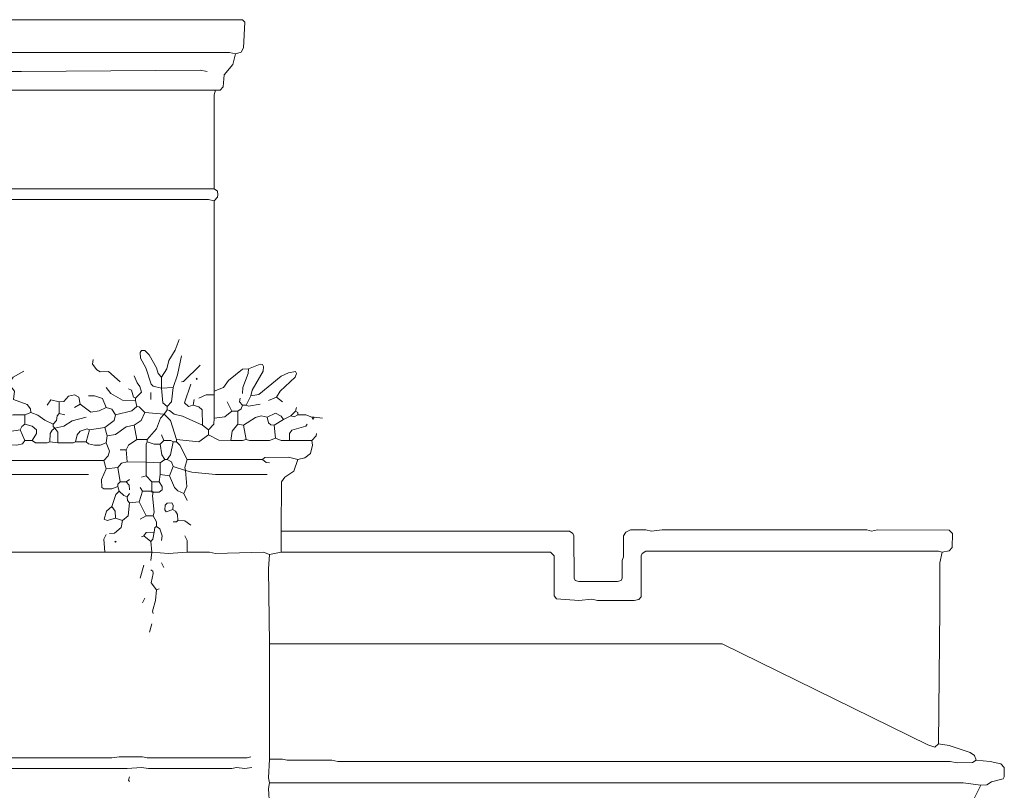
# Model space of a CAD drawing. Header units: millimetres. Extents: x 11 to 20000, y -4 to 8232.
# Tile 54 of 54: x 16439 to 19596, y 5726 to 8198. Entities that reach past the tile are written whole.
import ezdxf

# ---------------------------------------------------------------- set-up
doc = ezdxf.new("R2010")
doc.units = ezdxf.units.MM
doc.layers.add('ARCHITECTURE', color=7, linetype='Continuous', lineweight=13)
doc.layers.add('PLANTING', color=7, linetype='Continuous', lineweight=13)

msp = doc.modelspace()

# ---------------------------------------------------------------- linework, layer by layer
at = {"layer": 'ARCHITECTURE', "color": 7, "lineweight": 13}
for points in [[(17130.46946, 8088.23529), (17149.17353, 8093.21041), (17156.71448, 8107.08891), (17160.4802, 8190.03857), (17153.08552, 8197.58676), (16263.1957, 8197.58676), (16233.03167, 8197.58676), (16218.10294, 8197.58676), (16214.33314, 8186.27443), (16214.32624, 8110.85973), (16225.49615, 8093.21041), (16248.11652, 8088.23529)], [(17130.46946, 8088.23529), (17111.61199, 8092.00611), (16259.42873, 8091.99955), (16248.11652, 8088.23529)], [(17130.46946, 8088.23529), (17121.73529, 8054.29864), (17093.81652, 8020.36188), (17091.556, 7982.65464), (17081.44796, 7971.34242), (17066.36312, 7971.34242)], [(17039.97172, 8031.67421), (17017.34729, 8035.44502), (16444.19118, 8031.67421), (16425.33937, 8031.67421), (16334.84163, 8031.67421)], [(17066.36312, 7971.34242), (17055.0509, 7971.34242), (16410.25452, 7971.34242), (16383.86312, 7971.34242), (16357.46606, 7971.34242), (16315.98982, 7971.34242)], [(17066.36312, 7971.34242), (17062.60023, 7956.25939), (17062.59615, 7654.60034)], [(16319.75679, 7654.60034), (16342.38122, 7654.60034), (16395.17534, 7654.60034), (16990.95023, 7654.60034), (17043.73869, 7654.60034), (17062.59615, 7654.60034)], [(17062.59423, 7616.89287), (17072.70283, 7628.2052), (17073.9, 7635.74661), (17072.70283, 7647.05882), (17062.59615, 7654.60034)], [(16323.52941, 7620.66369), (16512.06448, 7620.66369), (16534.68891, 7620.66369), (16579.93778, 7620.66369), (16595.02262, 7620.66369), (16662.89593, 7620.66369), (16681.74774, 7620.66369), (16768.47851, 7620.66369), (16787.33032, 7620.66369), (17043.73869, 7620.65713), (17062.59423, 7616.89287)], [(19396.67986, 6489.44186), (19419.3043, 6494.41686), (19429.4138, 6504.52489), (19430.46324, 6549.76719), (19419.3043, 6560.02998), (19189.29299, 6561.07941), (19170.43552, 6557.46991), (19155.35633, 6561.07941), (18499.24774, 6561.07941), (18465.31109, 6557.3155), (18446.45362, 6560.93767), (18397.43778, 6560.93767), (18382.35984, 6553.39638), (18374.96663, 6542.23201), (18374.66414, 6474.35905), (18371.18846, 6463.04683), (18370.88744, 6406.48575), (18367.11482, 6399.09876), (18355.95588, 6395.18009), (18231.52149, 6395.18009), (18220.36538, 6399.09876), (18216.59559, 6406.48575), (18216.2862, 6542.23201), (18212.5164, 6549.76719), (18201.35747, 6557.31527), (17277.52828, 6557.3155)], [(19396.67986, 6489.44186), (19385.36765, 6493.20611), (18446.45362, 6493.05803), (18435.29751, 6485.66471), (18431.52771, 6478.12964), (18431.21833, 6346.16041), (18423.82511, 6337.71731), (18408.75, 6334.84163), (18291.8552, 6334.84819), (18273.00339, 6338.59932), (18231.52149, 6334.84819), (18159.88529, 6339.81663), (18152.49208, 6349.92466), (18152.18269, 6478.12964), (18141.02376, 6489.2871), (17277.52828, 6489.44186)], [(19396.67986, 6489.44186), (19389.28801, 6455.5052), (19389.14027, 6327.30023), (19389.14027, 6308.44638), (19385.36765, 5874.81154)], [(19385.36765, 5874.81154), (19374.05136, 5863.80215), (19351.431, 5872.23179), (18691.55543, 6195.17602), (17239.819, 6195.32421)], [(17239.819, 6195.32421), (17239.819, 5825.79186)], [(19385.36765, 5874.81154), (19419.3043, 5869.99095), (19487.1776, 5847.36652), (19501.20611, 5837.09751), (19506.03507, 5822.02104)], [(16074.66063, 5833.33326), (16089.74548, 5829.56267), (16168.931, 5829.71086), (16187.78281, 5833.33326), (16221.71946, 5829.56923), (16734.54186, 5829.56923), (16757.16629, 5833.33326), (16832.57919, 5833.18507), (16847.66403, 5829.56923), (17168.17308, 5829.56923), (17179.48529, 5833.33326)], [(17239.819, 5750.37715), (17236.04638, 5765.45995), (17239.819, 5825.79186)], [(19506.03507, 5822.02104), (19494.72285, 5814.63428), (19445.70136, 5814.47964), (19423.07692, 5818.24389), (17458.52376, 5818.25701), (17439.66629, 5822.01448), (17296.38009, 5822.0276), (17281.29525, 5825.64378), (17239.819, 5825.79186)], [(19506.03507, 5822.02104), (19551.28394, 5818.10238), (19585.22059, 5810.55407), (19596.3767, 5799.39661), (19596.3767, 5769.23733), (19592.6069, 5762.74581), (19555.0509, 5752.95667), (19539.97172, 5743.89186), (19521.11425, 5742.83552)], [(16074.66063, 5799.39661), (16089.74548, 5795.6259), (16187.78281, 5795.6259), (16199.09502, 5795.6259), (16217.94683, 5795.6259), (16738.30882, 5795.6259), (16760.93326, 5795.6259), (16783.55769, 5795.92229), (16828.80656, 5799.39661), (16851.431, 5795.63258), (17119.15724, 5795.63258), (17134.23643, 5799.24842), (17160.63348, 5795.92229), (17183.25792, 5799.39661)], [(16791.10294, 5754.14774), (16787.33032, 5757.91855), (16791.10294, 5769.23077)], [(17239.819, 5750.37715), (17236.04638, 5731.5233), (17239.80656, 5678.73303), (17236.05475, 5625.94276), (17239.819, 5610.85973)], [(17239.819, 5750.37715), (19464.55317, 5750.37059), (19521.11425, 5742.83552)], [(19521.11425, 5742.83552), (19498.34344, 5697.73473), (19464.55317, 5682.50385)]]:
    msp.add_lwpolyline(points, dxfattribs=at)
at = {"layer": 'PLANTING', "color": 7, "lineweight": 13}
for points in [[(17062.59423, 7616.89287), (17062.59423, 7017.34548), (17062.59423, 7006.03292)], [(16892.9129, 7051.28179), (16910.70837, 7077.67749), (16916.72624, 7104.0724), (16936.95622, 7138.00905), (16949.47398, 7171.9457)], [(16892.9129, 7051.28179), (16882.79649, 7062.59434), (16876.77862, 7081.44796), (16854.14729, 7122.92636), (16840.11878, 7136.80452), (16828.96267, 7136.80452), (16825.19287, 7130.46075), (16826.09457, 7111.61414), (16842.70113, 7081.44796), (16860.17206, 7028.66425), (16866.52274, 7022.31391), (16892.9129, 7015.46029)], [(16674.20814, 7107.84287), (16671.64106, 7092.76018), (16685.6681, 7074.05475), (16696.83258, 7068.4707), (16723.22964, 7068.93801), (16760.93326, 7036.1991)], [(16930.61652, 7017.34514), (16944.65192, 7058.82353), (16957.01357, 7119.15509)], [(17017.34729, 7088.98971), (16964.41516, 7037.40339), (16957.01357, 7036.1991)], [(17171.9457, 7077.67749), (17153.09389, 7076.47975), (17107.9914, 7039.96301), (17092.61244, 7017.5), (17062.59423, 7006.03292)], [(17171.9457, 7077.67749), (17171.79796, 7062.594), (17154.14887, 7017.34514), (17153.09389, 6998.49197)], [(17171.9457, 7077.67749), (17209.65498, 7092.60532), (17217.04129, 7091.55566), (17220.81109, 7085.21188), (17219.76719, 7070.13575), (17184.44819, 7009.80419), (17179.48529, 6990.95023)], [(16406.48756, 7024.88688), (16407.54253, 7036.1991), (16417.80385, 7051.27523), (16451.73643, 7070.13575)], [(16809.95475, 6983.40848), (16829.10351, 7002.41075), (16823.84095, 7021.1164), (16814.78235, 7032.42862), (16806.18213, 7055.05305)], [(16892.9129, 7051.28179), (16892.9129, 7015.46029)], [(17262.44344, 6987.17975), (17273.90339, 7006.03292), (17321.71934, 7051.28179), (17326.2431, 7062.58744), (17322.62104, 7068.92489), (17300.15271, 7065.30882), (17277.52828, 7053.99661), (17205.88235, 6995.77749), (17179.48529, 6990.95023)], [(16406.48756, 7024.88688), (16421.41346, 7006.03292), (16419.00939, 6979.79287), (16462.89808, 6963.49887), (16473.16086, 6949.47217), (16474.36086, 6938.15962)], [(16809.95475, 6975.86753), (16768.47851, 6976.92353), (16730.76923, 6998.63948), (16715.68439, 7017.34514)], [(16787.33032, 7013.57466), (16797.43835, 7009.64932), (16803.60407, 6987.33416), (16809.95475, 6983.40848)], [(16930.61652, 7017.34514), (16892.9129, 7015.46029)], [(16911.76471, 6957.01357), (16897.88541, 6968.32579), (16892.9129, 7015.46029)], [(16911.76471, 6957.01357), (16925.644, 6972.09627), (16930.61652, 7017.34514)], [(16987.1776, 7028.65735), (16966.80962, 6968.32579), (16979.63801, 6957.175), (16994.72285, 6960.78405)], [(16564.8586, 6972.09627), (16579.93371, 6973.30057), (16595.02952, 6989.75249), (16613.87443, 6994.56629), (16627.90294, 6987.03145), (16632.7319, 6964.55532)], [(16715.68439, 6953.2431), (16704.22579, 6982.35249), (16677.98077, 6990.80192), (16659.1233, 6990.95023)], [(16809.95475, 6975.86753), (16809.95475, 6983.40848)], [(16858.97624, 7002.26244), (16858.97624, 6979.63801)], [(16998.48982, 6979.63801), (16994.72285, 6960.78405)], [(17062.59423, 6994.7207), (17036.1991, 6994.57285), (17013.57466, 6983.40848)], [(17062.59423, 6994.7207), (17062.59423, 7006.03292)], [(17062.59423, 6994.7207), (17062.59423, 6975.86753), (17062.59615, 6919.30645)], [(17153.09389, 6960.78405), (17142.99129, 6972.09627), (17145.54864, 6983.40848)], [(17179.48529, 6990.95023), (17164.40611, 6960.78405)], [(17262.44344, 6987.17975), (17236.04638, 6975.86753)], [(17262.44344, 6987.17975), (17281.29525, 6972.09627)], [(16564.8586, 6972.09627), (16538.46844, 6978.42715), (16527.14932, 6960.78405)], [(16564.8586, 6972.09627), (16564.8586, 6934.38914)], [(16632.7319, 6964.55532), (16613.87443, 6953.2431)], [(16632.7319, 6964.55532), (16666.66855, 6938.32104), (16693.05995, 6942.98032), (16715.68439, 6953.2431)], [(16745.85407, 6930.61867), (16734.53348, 6948.41584), (16715.68439, 6953.2431)], [(16745.85407, 6930.61867), (16798.64253, 6943.12839), (16813.72738, 6957.01357)], [(16809.95475, 6975.86753), (16813.72738, 6957.01357)], [(16813.72738, 6957.01357), (16821.27387, 6955.80928), (16840.11878, 6938.15962)], [(16911.76471, 6957.01357), (16911.76471, 6945.70136)], [(17024.88688, 6896.68201), (17023.68269, 6945.70136), (17013.57466, 6955.80928), (16994.72285, 6960.78405)], [(17104.0724, 6972.09627), (17119.15724, 6941.93088)], [(17153.09389, 6960.78405), (17149.16799, 6949.47839), (17138.00905, 6941.93088)], [(17153.09389, 6960.78405), (17164.40611, 6960.78405)], [(17209.65498, 6964.55532), (17171.9526, 6958.21131), (17164.40611, 6960.78405)], [(17326.54412, 6953.2431), (17322.77715, 6941.93088)], [(16455.50339, 6930.61867), (16417.79977, 6930.47036), (16368.77828, 6918.24966), (16346.15385, 6900.45249)], [(16455.50339, 6930.61867), (16474.36086, 6938.15962)], [(16455.50339, 6930.61867), (16455.50339, 6900.45249)], [(16546.00113, 6900.45249), (16519.60973, 6912.81414), (16496.98529, 6929.56222), (16474.36086, 6938.15962)], [(16546.00113, 6900.45249), (16556.11063, 6911.76471), (16558.51199, 6926.84084), (16564.8586, 6934.38914)], [(16551.65724, 6887.25464), (16579.93778, 6893.96753), (16606.33484, 6910.57353), (16651.58371, 6923.07692)], [(16583.71041, 6930.61867), (16564.8586, 6934.38914)], [(16745.85407, 6930.61867), (16741.02511, 6911.91301), (16711.91742, 6889.14027)], [(16840.11878, 6938.15962), (16828.65328, 6911.77127), (16806.18213, 6896.68201)], [(16902.33597, 6932.50351), (16840.11878, 6938.15962)], [(16847.66403, 6851.43314), (16876.77172, 6885.51731), (16890.19943, 6919.30939), (16902.33597, 6932.50351)], [(16902.33597, 6932.50351), (16911.76471, 6945.70136)], [(16941.92873, 6851.43314), (16921.87274, 6911.76471), (16902.33597, 6932.50351)], [(17024.88688, 6896.68201), (16960.7862, 6925.79796), (16934.38914, 6931.82296), (16919.31267, 6944.49706), (16911.76471, 6945.70136)], [(17043.73869, 6881.59853), (17061.39061, 6900.45249), (17062.59615, 6919.30645)], [(17119.15724, 6941.93088), (17096.53281, 6924.13292), (17062.59615, 6919.30645)], [(17119.15724, 6941.93088), (17138.00905, 6941.93088)], [(17138.00905, 6941.93088), (17138.00905, 6900.45249)], [(17232.27941, 6923.07692), (17213.42195, 6926.84084), (17194.57014, 6922.02749), (17156.86086, 6896.68201)], [(17285.06787, 6915.53518), (17277.51991, 6925.79796), (17258.67081, 6936.05385), (17232.27941, 6923.07692)], [(17254.90385, 6896.68201), (17243.59163, 6897.88631), (17236.20249, 6904.22986), (17232.27941, 6923.07692)], [(17285.06787, 6915.53518), (17307.69231, 6926.8474)], [(17322.77715, 6941.93088), (17307.69231, 6926.8474)], [(17330.31674, 6930.61867), (17319.00452, 6923.23835), (17307.69231, 6926.8474)], [(17330.31674, 6930.61867), (17330.31674, 6938.15962), (17322.77715, 6941.93088)], [(17375.56561, 6923.07692), (17356.7138, 6930.47036), (17330.31674, 6930.61867)], [(17375.56561, 6923.07692), (17383.1052, 6923.07692)], [(17375.56561, 6923.07692), (17379.33824, 6915.53518), (17383.1052, 6923.07692)], [(17409.50226, 6919.30645), (17383.1052, 6923.07692)], [(16455.50339, 6900.45249), (16445.24898, 6892.76324), (16440.42421, 6881.59853)], [(16478.12783, 6847.66188), (16492.15633, 6870.28631), (16492.00848, 6881.59853), (16478.12783, 6893.80611), (16455.50339, 6900.45249)], [(16551.65724, 6887.25464), (16542.44955, 6881.5181), (16535.74672, 6870.28631), (16534.68891, 6843.8914)], [(16551.65724, 6887.25464), (16546.00113, 6892.91075), (16546.00113, 6900.45249)], [(16561.08597, 6840.12093), (16560.92851, 6874.06052), (16551.65724, 6887.25464)], [(16617.64706, 6843.8914), (16622.6155, 6866.51584), (16632.7319, 6877.67319), (16655.34796, 6885.07353), (16662.89593, 6881.59853)], [(16662.89593, 6881.59853), (16711.91742, 6889.14027)], [(16719.45701, 6862.74536), (16711.91742, 6889.14027)], [(16719.45701, 6862.74536), (16745.85407, 6867.56527), (16779.79072, 6891.86131), (16806.18213, 6896.68201)], [(16813.72738, 6851.43314), (16806.18213, 6896.68201)], [(17043.73869, 6881.59853), (17024.88688, 6896.68201)], [(17115.38462, 6847.66188), (17120.20396, 6877.82805), (17138.00905, 6900.45249)], [(17156.86086, 6896.68201), (17138.00905, 6900.45249)], [(17164.40611, 6851.43314), (17156.86086, 6896.68201)], [(17254.90385, 6896.68201), (17285.06787, 6915.53518)], [(17254.90385, 6896.68201), (17258.67081, 6855.20362)], [(17360.48077, 6900.45249), (17356.55769, 6894.10848), (17311.469, 6881.44412), (17304.07579, 6870.28631), (17303.91968, 6847.66188)], [(16440.42421, 6881.59853), (16406.48756, 6876.77206), (16380.0905, 6858.9741)], [(16455.50339, 6847.66188), (16440.42421, 6881.59853)], [(16662.89593, 6881.59853), (16651.58371, 6843.8914)], [(16715.68439, 6840.12093), (16719.45701, 6862.74536)], [(16900.45249, 6847.66188), (16892.9129, 6866.51584)], [(16941.92873, 6851.43314), (17013.57466, 6844.04627), (17043.73869, 6866.51584)], [(17043.73869, 6881.59853), (17043.73869, 6866.51584)], [(17043.73869, 6866.51584), (17077.67534, 6848.7121), (17115.38462, 6847.66188)], [(17258.67081, 6855.20362), (17239.819, 6847.81018), (17175.71833, 6847.81018), (17164.40611, 6851.43314)], [(17258.67081, 6855.20362), (17277.52828, 6847.81018), (17303.91968, 6847.66188)], [(17390.65045, 6870.28631), (17389.44491, 6862.73846), (17375.56561, 6847.66188)], [(16455.50339, 6847.66188), (16447.9569, 6837.40611), (16429.11199, 6832.57919), (16406.48756, 6833.63518), (16380.0905, 6847.66188)], [(16478.12783, 6847.66188), (16455.50339, 6847.66188)], [(16478.12783, 6847.66188), (16489.44005, 6840.27534), (16527.14242, 6840.26878), (16534.68891, 6843.8914)], [(16561.08597, 6840.12093), (16534.68891, 6843.8914)], [(16561.08597, 6840.12093), (16610.0991, 6840.26878), (16617.64706, 6843.8914)], [(16617.64706, 6843.8914), (16651.58371, 6843.8914)], [(16715.68439, 6840.12093), (16696.83258, 6832.72749), (16677.98077, 6832.72749), (16659.13167, 6837.5474), (16651.58371, 6843.8914)], [(16715.68439, 6840.12093), (16726.70249, 6813.72523), (16722.02964, 6798.64253), (16708.1448, 6783.55984)], [(16779.79072, 6817.49649), (16787.33722, 6832.57262), (16813.72738, 6851.43314)], [(16847.66403, 6851.43314), (16813.72738, 6851.43314)], [(16847.66403, 6843.8914), (16844.03914, 6836.3431), (16843.8914, 6777.90373)], [(16847.66403, 6851.43314), (16847.66403, 6843.8914)], [(16847.66403, 6843.8914), (16870.28846, 6836.49796), (16889.14027, 6836.34966)], [(16889.14027, 6836.34966), (16900.45249, 6847.66188)], [(16889.14027, 6836.34966), (16894.11561, 6802.41301), (16904.22511, 6787.33032)], [(16930.61652, 6843.8914), (16923.07002, 6847.51403), (16900.45249, 6847.66188)], [(16911.76471, 6787.33032), (16921.87274, 6802.41301), (16930.61652, 6843.8914)], [(16941.92873, 6843.8914), (16930.61652, 6843.8914)], [(16941.92873, 6851.43314), (16941.92873, 6843.8914)], [(16975.86538, 6787.33032), (16952.18597, 6832.57919), (16941.92873, 6843.8914)], [(17115.38462, 6847.66188), (17153.09389, 6847.81018), (17164.40611, 6851.43314)], [(17375.56561, 6847.66188), (17303.91968, 6847.66188)], [(17330.31674, 6787.33032), (17352.94118, 6792.15102), (17371.63971, 6806.18428), (17378.13959, 6832.57919), (17375.56561, 6847.66188)], [(16760.93326, 6817.49649), (16779.79072, 6817.49649)], [(16783.55769, 6779.78857), (16779.79072, 6817.49649)], [(17217.19457, 6787.33032), (17224.74253, 6793.67432), (17300.15271, 6794.72376), (17330.31674, 6787.33032)], [(16334.84163, 6779.78857), (16383.86312, 6783.55328), (16708.1448, 6783.55984)], [(16715.68439, 6757.16414), (16708.1448, 6783.55984)], [(16715.68439, 6757.16414), (16753.39367, 6760.93541)], [(16783.55769, 6779.78857), (16764.71278, 6774.9621), (16753.39367, 6760.93541)], [(16760.93326, 6715.68654), (16753.39367, 6760.93541)], [(16843.8914, 6777.90373), (16783.55769, 6779.78857)], [(16843.8914, 6777.90373), (16889.14027, 6776.0181)], [(16843.8914, 6777.90373), (16843.8914, 6734.53971)], [(16889.14027, 6776.0181), (16904.22511, 6787.33032)], [(16889.14027, 6738.31097), (16889.14027, 6776.0181)], [(16911.76471, 6787.33032), (16904.22511, 6787.33032)], [(16911.76471, 6787.33032), (16925.79174, 6779.6345), (16930.61652, 6764.70588)], [(16919.3043, 6734.53971), (16930.61652, 6764.70588)], [(16970.20928, 6751.50803), (16930.61652, 6764.70588)], [(16975.86538, 6787.33032), (16968.54808, 6760.86776), (16970.20928, 6751.50803)], [(17217.19457, 6787.33032), (16975.86538, 6787.33032)], [(17217.19457, 6787.33032), (17228.50679, 6777.2224), (17239.819, 6776.0181)], [(17330.31674, 6787.33032), (17317.80871, 6749.62975), (17288.8405, 6730.62093), (17277.68156, 6715.68654), (17277.52828, 6557.3155)], [(16387.63009, 6738.31075), (16410.25452, 6738.31075), (16598.79525, 6738.31075), (16617.64706, 6738.31075), (16659.1233, 6738.31075)], [(16715.68439, 6757.16414), (16700.75158, 6723.22749), (16701.80792, 6696.98744), (16708.1517, 6693.21652), (16734.54186, 6693.20995), (16753.39367, 6700.60305)], [(16843.8914, 6734.53971), (16828.80656, 6730.76923)], [(16862.74321, 6715.68654), (16843.8914, 6734.53971)], [(16889.14027, 6738.31097), (16885.36765, 6715.68654)], [(16889.14027, 6738.31097), (16919.3043, 6734.53971)], [(16919.3043, 6734.53971), (16934.53688, 6696.83258), (16945.70136, 6686.57636), (16964.55317, 6677.97862)], [(16970.20928, 6751.50803), (16974.66267, 6700.60305), (16964.55317, 6677.97862)], [(16970.20928, 6751.50803), (16990.95023, 6746.00023), (17066.36312, 6738.45882), (17232.27941, 6738.31097)], [(16753.39367, 6700.60305), (16753.39367, 6708.1448), (16760.93326, 6715.68654)], [(16753.39367, 6700.60305), (16757.16629, 6685.52036)], [(16779.79072, 6715.68654), (16760.93326, 6715.68654)], [(16779.79072, 6715.68654), (16791.10294, 6723.22749)], [(16791.10294, 6689.29084), (16789.8974, 6704.37398), (16779.79072, 6715.68654)], [(16825.03959, 6696.83258), (16832.57919, 6685.52036)], [(16862.74321, 6715.68654), (16885.36765, 6715.68654)], [(16862.74321, 6715.68654), (16862.74321, 6685.52036)], [(16866.51584, 6681.74989), (16885.36765, 6681.9043), (16895.47715, 6689.29774), (16895.62489, 6700.60305), (16885.36765, 6715.68654)], [(16734.54186, 6636.50102), (16746.90079, 6674.20814), (16757.16629, 6685.52036)], [(16757.16629, 6685.52036), (16772.24548, 6671.49367), (16783.55769, 6666.6664)], [(16791.10294, 6677.97862), (16783.55769, 6666.6664)], [(16791.10294, 6647.81324), (16784.75633, 6655.36075), (16783.55769, 6666.6664)], [(16821.26697, 6651.58371), (16832.57919, 6685.52036)], [(16832.57919, 6685.52036), (16862.74321, 6685.52036)], [(16866.51584, 6681.74989), (16862.74321, 6685.52036)], [(16866.51584, 6681.74989), (16862.74321, 6681.74989), (16862.74321, 6685.52036)], [(16866.51584, 6606.33484), (16870.28009, 6617.64706), (16863.94186, 6670.43733), (16866.51584, 6681.74989)], [(16975.86538, 6655.35419), (16964.55317, 6677.97862)], [(16734.54186, 6636.50102), (16716.74219, 6621.41753), (16709.35588, 6595.17749), (16719.45701, 6591.40656), (16745.85407, 6598.7931)], [(16734.54186, 6636.50102), (16744.79627, 6621.41753), (16745.85407, 6598.7931)], [(16768.47851, 6591.25215), (16786.12613, 6606.33484), (16791.10294, 6647.81324)], [(16821.26697, 6651.58371), (16791.10294, 6647.81324)], [(16843.8914, 6606.33484), (16821.26697, 6651.58371)], [(16825.03959, 6595.02262), (16843.8914, 6606.33484)], [(16866.51584, 6606.33484), (16843.8914, 6606.33484)], [(16866.51584, 6606.33484), (16876.77172, 6587.48088), (16877.82805, 6572.39819)], [(16945.70136, 6591.25215), (16944.64502, 6610.10532), (16938.0181, 6621.26312), (16930.61652, 6625.1888)], [(16768.47851, 6591.25215), (16763.5017, 6568.62771), (16742.08145, 6550.82975), (16726.99661, 6549.77376)], [(16768.47851, 6591.25215), (16745.85407, 6598.7931)], [(16870.28846, 6553.54423), (16871.48428, 6568.47285), (16877.82805, 6572.39819)], [(16892.9129, 6527.14932), (16895.61934, 6542.23201), (16887.93609, 6564.84989), (16877.82805, 6572.39819)], [(16945.70136, 6591.25215), (16941.92873, 6587.48088), (16930.61652, 6587.48088)], [(16987.1776, 6576.16867), (16968.32579, 6590.19536), (16945.70136, 6591.25215)], [(16711.91742, 6489.44186), (16708.29253, 6530.9198), (16715.68439, 6546.00328)], [(16836.35181, 6542.23201), (16828.80656, 6538.46154)], [(16836.35181, 6542.23201), (16843.8983, 6552.33993), (16870.28846, 6553.54423)], [(16836.35181, 6542.23201), (16858.97624, 6523.37885)], [(16870.28846, 6553.54423), (16865.32557, 6530.9267), (16858.97624, 6523.37885)], [(16975.86538, 6489.44186), (16975.719, 6527.14932), (16968.32579, 6542.23201)], [(17277.52828, 6489.44186), (17277.52828, 6557.3155)], [(16862.74321, 6489.44186), (16858.97624, 6523.37885)], [(16711.91742, 6489.44186), (16398.94231, 6489.43529), (16376.31787, 6485.67127), (16266.96833, 6485.67783), (16251.88348, 6489.44186)], [(16711.91742, 6489.44186), (16862.74321, 6489.44186)], [(16858.97624, 6463.04683), (16862.74321, 6489.44186)], [(16975.86538, 6489.44186), (16915.53733, 6485.67127), (16862.74321, 6489.44186)], [(17239.819, 6481.90045), (17220.96719, 6489.43529), (17066.36312, 6485.67127), (17047.51131, 6489.29367), (16975.86538, 6489.44186)], [(17239.819, 6481.90045), (17236.04638, 6436.65158), (17239.819, 6195.32421)], [(17239.819, 6481.90045), (17277.52828, 6489.44186)], [(16836.35181, 6447.9638), (16825.03959, 6406.48575)], [(16900.45249, 6440.4224), (16892.9129, 6455.5052)], [(16877.82805, 6368.77828), (16860.03122, 6391.40271), (16866.50894, 6421.56855), (16865.32002, 6428.95554), (16858.97624, 6432.88077)], [(16866.51584, 6293.36357), (16863.94186, 6300.91154), (16873.90905, 6334.84163), (16877.82805, 6368.77828)], [(16885.36765, 6372.5491), (16877.82805, 6368.77828)], [(16840.11878, 6342.38303), (16832.57919, 6327.30023)], [(16855.20362, 6233.03167), (16862.74321, 6259.42692)]]:
    msp.add_lwpolyline(points, dxfattribs=at)
for points in [[(17004.14785, 7045.6259), (17006.03314, 7047.51131), (17007.91855, 7045.6259), (17006.03314, 7043.74061)], [(16929.4138, 6626.2448), (16930.46324, 6640.27127), (16926.69344, 6647.51007), (16911.77161, 6646.61516), (16905.42783, 6640.26493), (16904.37839, 6625.19536), (16908.14819, 6618.85792)], [(16743.96686, 6523.37862), (16745.85215, 6525.26391), (16747.73756, 6523.37862), (16745.85215, 6521.49321)]]:
    msp.add_lwpolyline(points, close=True, dxfattribs=at)

doc.saveas('drawing.dxf')
